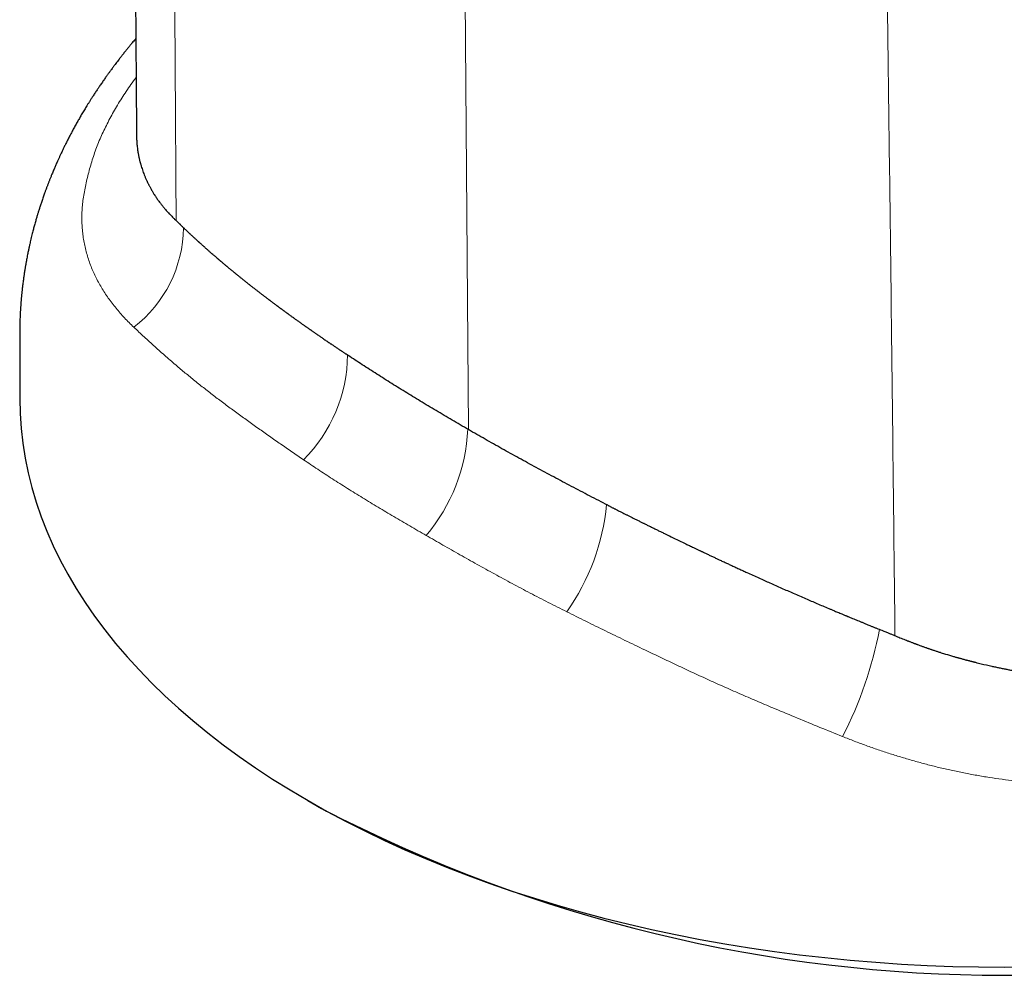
# Model space of a CAD drawing. Header units: millimetres. Extents: x 8 to 573, y 12 to 528.
# Tile 35 of 101: x 511 to 537, y 79 to 104. Entities that reach past the tile are written whole.
import ezdxf

# ---------------------------------------------------------------- set-up
doc = ezdxf.new("R2010")
doc.units = ezdxf.units.MM

msp = doc.modelspace()

# ---------------------------------------------------------------- linework, layer by layer
at = {"color": 8, "linetype": 'Continuous', "lineweight": 0}
msp.add_line((522.39, 107.427), (522.497, 93.238), dxfattribs=at)
at = {"color": 7, "linetype": 'Continuous', "lineweight": 30}
for p, q in [((514.852, 98.704), (514.899, 98.659)), ((518.3, 83.539), (518.654, 83.335))]:
    msp.add_line(p, q, dxfattribs=at)
at = {"color": 7, "linetype": 'Continuous', "lineweight": 30, "flags": 128}
for points in [[(510.761, 94.049), (510.77, 93.66), (510.796, 93.271), (510.841, 92.883), (510.902, 92.495), (510.981, 92.109), (511.078, 91.724), (511.192, 91.34), (511.324, 90.958), (511.473, 90.579), (511.639, 90.202), (511.822, 89.827), (512.021, 89.455), (512.238, 89.087), (512.471, 88.722), (512.721, 88.36), (512.987, 88.003), (513.27, 87.649), (513.568, 87.3), (513.882, 86.956), (514.211, 86.616), (514.556, 86.282), (514.915, 85.953), (515.29, 85.629), (515.679, 85.311), (516.082, 85), (516.5, 84.694), (516.931, 84.395), (517.375, 84.102), (517.833, 83.816), (518.303, 83.538)], [(518.303, 83.538), (518.786, 83.266), (519.281, 83.002), (519.788, 82.745), (520.306, 82.497), (520.836, 82.256), (521.376, 82.023), (521.926, 81.798), (522.487, 81.582), (523.057, 81.374), (523.636, 81.175), (524.224, 80.985), (524.821, 80.804), (525.425, 80.632), (526.038, 80.469), (526.657, 80.315), (527.283, 80.171), (527.916, 80.036), (528.554, 79.911), (529.198, 79.796), (529.847, 79.69), (530.5, 79.595), (531.157, 79.509), (531.819, 79.433), (532.483, 79.367), (533.15, 79.311), (533.82, 79.265), (534.491, 79.23), (535.163, 79.204), (535.837, 79.189), (536.511, 79.184), (537.185, 79.189)]]:
    msp.add_lwpolyline(points, dxfattribs=at)
at = {"color": 8, "linetype": 'Continuous', "lineweight": 0}
for centre, radius, start, end in [((511.699, 98.564), 3.348, 307.6841, 359.1729), ((515.395, 95.237), 3.942, 315.0192, 359.3103), ((517.882, 93.453), 4.603, 319.6433, 357.4348), ((520.399, 91.808), 5.734, 324.4907, 354.7217), ((522.982, 89.984), 10.453, 332.8494, 349.1362)]:
    msp.add_arc(centre, radius, start, end, dxfattribs=at)
at = {"color": 7, "linetype": 'Continuous', "lineweight": 30}
msp.add_arc((536.511, 117.69), 38.719, 242.5352, 297.4648, dxfattribs=at)
for points, knots in [([(513.394, 169.151), (513.396, 168.825), (513.401, 168.176), (513.409, 167.208), (513.416, 166.25), (513.422, 165.303), (513.429, 164.367), (513.436, 163.441), (513.442, 162.551), (513.448, 161.696), (513.453, 160.875), (513.459, 160.063), (513.464, 159.26), (513.469, 158.466), (513.474, 157.681), (513.479, 156.905), (513.484, 156.137), (513.488, 155.379), (513.493, 154.629), (513.497, 153.888), (513.502, 153.169), (513.506, 152.473), (513.51, 151.798), (513.513, 151.132), (513.517, 150.473), (513.521, 149.809), (513.524, 149.141), (513.528, 148.467), (513.532, 147.803), (513.535, 147.148), (513.538, 146.501), (513.542, 145.875), (513.545, 145.269), (513.547, 144.683), (513.55, 144.105), (513.553, 143.535), (513.556, 142.951), (513.559, 142.355), (513.562, 141.746), (513.564, 141.147), (513.567, 140.557), (513.57, 139.977), (513.572, 139.407), (513.575, 138.846), (513.578, 138.28), (513.58, 137.71), (513.583, 137.136), (513.586, 136.573), (513.589, 136.021), (513.591, 135.481), (513.594, 134.961), (513.597, 134.462), (513.599, 133.983), (513.602, 133.513), (513.604, 133.054), (513.606, 132.605), (513.609, 132.165), (513.611, 131.736), (513.613, 131.316), (513.616, 130.907), (513.618, 130.509), (513.62, 130.124), (513.622, 129.751), (513.624, 129.387), (513.626, 129.024), (513.628, 128.662), (513.63, 128.302), (513.632, 127.953), (513.634, 127.615), (513.636, 127.288), (513.638, 126.979), (513.64, 126.686), (513.641, 126.408), (513.643, 126.141), (513.644, 125.884), (513.646, 125.637), (513.647, 125.4), (513.649, 125.173), (513.65, 124.956), (513.651, 124.749), (513.652, 124.565), (513.653, 124.403), (513.654, 124.261), (513.655, 124.125), (513.656, 123.994), (513.657, 123.842), (513.658, 123.665), (513.659, 123.46), (513.66, 123.246), (513.662, 123.024), (513.663, 122.792), (513.665, 122.552), (513.666, 122.294), (513.668, 122.019), (513.67, 121.724), (513.672, 121.418), (513.674, 121.102), (513.676, 120.776), (513.678, 120.438), (513.681, 120.09), (513.683, 119.731), (513.685, 119.362), (513.688, 119.027), (513.69, 118.729), (513.691, 118.47), (513.693, 118.206), (513.695, 117.938), (513.697, 117.665), (513.698, 117.397), (513.7, 117.137), (513.702, 116.892), (513.703, 116.656), (513.705, 116.431), (513.706, 116.216), (513.708, 116.011), (513.709, 115.816), (513.711, 115.629), (513.712, 115.45), (513.713, 115.278), (513.714, 115.118), (513.715, 114.97), (513.716, 114.832), (513.717, 114.718), (513.718, 114.625), (513.718, 114.551), (513.719, 114.483), (513.719, 114.417), (513.72, 114.343), (513.72, 114.254), (513.721, 114.149), (513.722, 114.037), (513.723, 113.92), (513.723, 113.798), (513.724, 113.667), (513.725, 113.528), (513.726, 113.38), (513.728, 113.218), (513.729, 113.042), (513.73, 112.851), (513.732, 112.65), (513.733, 112.439), (513.735, 112.219), (513.736, 111.993), (513.738, 111.765), (513.74, 111.536), (513.743, 111.109), (513.747, 110.48), (513.754, 109.595), (513.76, 108.647), (513.768, 107.636), (513.774, 106.83), (513.778, 106.231), (513.781, 105.84), (513.784, 105.442), (513.787, 105.038), (513.79, 104.625), (513.793, 104.206), (513.796, 103.779), (513.799, 103.337), (513.803, 102.88), (513.806, 102.409), (513.81, 101.929), (513.813, 101.442), (513.816, 101.111), (513.817, 100.943), (513.817, 100.94)], [0, 0, 0, 0, 0.014309, 0.028464, 0.042466, 0.056315, 0.070011, 0.083554, 0.096945, 0.109085, 0.121097, 0.13298, 0.144736, 0.156363, 0.167862, 0.179233, 0.190476, 0.201591, 0.212578, 0.223438, 0.234169, 0.24417, 0.254058, 0.263832, 0.273492, 0.283039, 0.293041, 0.302915, 0.312661, 0.32228, 0.331771, 0.341134, 0.349846, 0.358445, 0.36693, 0.375301, 0.38356, 0.392643, 0.401585, 0.410386, 0.419046, 0.427566, 0.435946, 0.444186, 0.452286, 0.460875, 0.469301, 0.477563, 0.485662, 0.493597, 0.501367, 0.508544, 0.515574, 0.522459, 0.529198, 0.53579, 0.542237, 0.548537, 0.554691, 0.560699, 0.566561, 0.572176, 0.57765, 0.582982, 0.588173, 0.593621, 0.598903, 0.604021, 0.608974, 0.613763, 0.618386, 0.622595, 0.626656, 0.630572, 0.63434, 0.637962, 0.641438, 0.644766, 0.647949, 0.650984, 0.653873, 0.65604, 0.658116, 0.660102, 0.661999, 0.663906, 0.666781, 0.669786, 0.67292, 0.676183, 0.679575, 0.683097, 0.686748, 0.690913, 0.695235, 0.699713, 0.704348, 0.709138, 0.714086, 0.719189, 0.724449, 0.729866, 0.735439, 0.739172, 0.742973, 0.74684, 0.750775, 0.754777, 0.758826, 0.762576, 0.766177, 0.769629, 0.772931, 0.776084, 0.779087, 0.781941, 0.784646, 0.787318, 0.789827, 0.792172, 0.794353, 0.79637, 0.798223, 0.799376, 0.800455, 0.80146, 0.802391, 0.803344, 0.804732, 0.806281, 0.807989, 0.80965, 0.811438, 0.813353, 0.815397, 0.817567, 0.819865, 0.822512, 0.82531, 0.828259, 0.831358, 0.834608, 0.83793, 0.841279, 0.844635, 0.848001, 0.860089, 0.872287, 0.886952, 0.901772, 0.91675, 0.922408, 0.928126, 0.933952, 0.939887, 0.945931, 0.952084, 0.958346, 0.964717, 0.971509, 0.97842, 0.985451, 0.992602, 0.999874, 1, 1, 1, 1]), ([(513.798, 103.461), (513.794, 103.456), (513.776, 103.435), (513.744, 103.397), (513.707, 103.353), (513.676, 103.316), (513.653, 103.287), (513.632, 103.262), (513.614, 103.24), (513.598, 103.22), (513.58, 103.198), (513.558, 103.172), (513.532, 103.139), (513.504, 103.103), (513.474, 103.067), (513.445, 103.03), (513.417, 102.993), (513.388, 102.956), (513.355, 102.914), (513.317, 102.865), (513.276, 102.811), (513.235, 102.756), (513.196, 102.704), (513.161, 102.658), (513.134, 102.619), (513.109, 102.586), (513.088, 102.557), (513.069, 102.53), (513.05, 102.504), (513.029, 102.475), (513.004, 102.44), (512.974, 102.397), (512.941, 102.35), (512.907, 102.3), (512.876, 102.255), (512.848, 102.214), (512.822, 102.177), (512.797, 102.139), (512.77, 102.098), (512.741, 102.055), (512.712, 102.01), (512.685, 101.968), (512.659, 101.929), (512.636, 101.893), (512.614, 101.858), (512.594, 101.826), (512.575, 101.796), (512.556, 101.766), (512.532, 101.727), (512.503, 101.679), (512.47, 101.626), (512.438, 101.572), (512.406, 101.519), (512.374, 101.466), (512.346, 101.417), (512.32, 101.371), (512.292, 101.323), (512.264, 101.273), (512.235, 101.221), (512.206, 101.169), (512.177, 101.117), (512.149, 101.066), (512.124, 101.019), (512.101, 100.975), (512.078, 100.931), (512.053, 100.884), (512.026, 100.831), (511.997, 100.774), (511.97, 100.721), (511.947, 100.675), (511.927, 100.634), (511.908, 100.595), (511.889, 100.555), (511.869, 100.513), (511.844, 100.46), (511.815, 100.398), (511.782, 100.327), (511.753, 100.263), (511.728, 100.207), (511.707, 100.16), (511.688, 100.115), (511.668, 100.07), (511.648, 100.022), (511.626, 99.97), (511.606, 99.922), (511.588, 99.878), (511.573, 99.84), (511.558, 99.802), (511.544, 99.768), (511.531, 99.736), (511.519, 99.706), (511.508, 99.675), (511.496, 99.645), (511.484, 99.614), (511.472, 99.581), (511.459, 99.546), (511.445, 99.51), (511.432, 99.474), (511.418, 99.436), (511.403, 99.393), (511.385, 99.342), (511.365, 99.286), (511.346, 99.23), (511.328, 99.178), (511.312, 99.128), (511.297, 99.081), (511.282, 99.036), (511.268, 98.993), (511.255, 98.949), (511.242, 98.908), (511.23, 98.87), (511.219, 98.831), (511.206, 98.79), (511.193, 98.745), (511.179, 98.695), (511.164, 98.642), (511.148, 98.585), (511.133, 98.53), (511.119, 98.476), (511.105, 98.421), (511.089, 98.36), (511.072, 98.292), (511.055, 98.222), (511.039, 98.154), (511.026, 98.096), (511.015, 98.048), (511.006, 98.005), (510.996, 97.962), (510.987, 97.917), (510.977, 97.867), (510.965, 97.81), (510.953, 97.747), (510.941, 97.684), (510.932, 97.632), (510.924, 97.589), (510.917, 97.552), (510.91, 97.511), (510.904, 97.471), (510.897, 97.428), (510.889, 97.381), (510.881, 97.33), (510.874, 97.28), (510.867, 97.233), (510.86, 97.183), (510.853, 97.129), (510.845, 97.068), (510.838, 97.014), (510.833, 96.971), (510.83, 96.944), (510.827, 96.92), (510.825, 96.896), (510.822, 96.868), (510.819, 96.838), (510.815, 96.806), (510.812, 96.772), (510.808, 96.736), (510.805, 96.699), (510.802, 96.663), (510.799, 96.627), (510.796, 96.592), (510.793, 96.557), (510.79, 96.522), (510.788, 96.485), (510.785, 96.444), (510.782, 96.402), (510.78, 96.361), (510.777, 96.324), (510.776, 96.291), (510.774, 96.261), (510.773, 96.232), (510.771, 96.2), (510.769, 96.155), (510.767, 96.101), (510.765, 96.036), (510.764, 95.975), (510.763, 95.912), (510.762, 95.849), (510.761, 95.799), (510.761, 95.77), (510.761, 95.754), (510.761, 95.735), (510.761, 95.706), (510.761, 95.668), (510.761, 95.628), (510.761, 95.595), (510.761, 95.569), (510.761, 95.545), (510.761, 95.518), (510.761, 95.483), (510.761, 95.441), (510.761, 95.392), (510.761, 95.331), (510.761, 95.26), (510.761, 95.177), (510.761, 95.084), (510.761, 94.982), (510.761, 94.87), (510.761, 94.751), (510.761, 94.625), (510.761, 94.493), (510.761, 94.353), (510.761, 94.204), (510.761, 94.102), (510.761, 94.049)], [0, 0, 0, 0, 0.001841, 0.008053, 0.014161, 0.018392, 0.021991, 0.024973, 0.027652, 0.030167, 0.032517, 0.035913, 0.040002, 0.044569, 0.049109, 0.05361, 0.058121, 0.062655, 0.067232, 0.073822, 0.080355, 0.086954, 0.094042, 0.099225, 0.103818, 0.107851, 0.111388, 0.11429, 0.117374, 0.120802, 0.124936, 0.12979, 0.136212, 0.142017, 0.147409, 0.152272, 0.15657, 0.160837, 0.165697, 0.17088, 0.176112, 0.181462, 0.185793, 0.190038, 0.194071, 0.19785, 0.201272, 0.204558, 0.208352, 0.214984, 0.221107, 0.226969, 0.23349, 0.239745, 0.245377, 0.250119, 0.255609, 0.261702, 0.267462, 0.273272, 0.279477, 0.285368, 0.290711, 0.295397, 0.300236, 0.305445, 0.311526, 0.318117, 0.324543, 0.329399, 0.333693, 0.338037, 0.342522, 0.347165, 0.352078, 0.360188, 0.367825, 0.375653, 0.38136, 0.38641, 0.391285, 0.396169, 0.4013, 0.406914, 0.413262, 0.417176, 0.421314, 0.425621, 0.429494, 0.432665, 0.435997, 0.439278, 0.442607, 0.445826, 0.44937, 0.453158, 0.457132, 0.461183, 0.464789, 0.469609, 0.475153, 0.481356, 0.48767, 0.493067, 0.498271, 0.503677, 0.508074, 0.512715, 0.517602, 0.522049, 0.525818, 0.529801, 0.534319, 0.539162, 0.544092, 0.550178, 0.55617, 0.562172, 0.567565, 0.573164, 0.579619, 0.586875, 0.594702, 0.601966, 0.608258, 0.612853, 0.617257, 0.621629, 0.62642, 0.631437, 0.637349, 0.644255, 0.651058, 0.657039, 0.660525, 0.66445, 0.668913, 0.673172, 0.676947, 0.682316, 0.687883, 0.692832, 0.697735, 0.702799, 0.708203, 0.714539, 0.721725, 0.725139, 0.727874, 0.730068, 0.732544, 0.735435, 0.738663, 0.741732, 0.745547, 0.749148, 0.753013, 0.756861, 0.760518, 0.764071, 0.767644, 0.77127, 0.774964, 0.779122, 0.783931, 0.787923, 0.791889, 0.795384, 0.798258, 0.801105, 0.80439, 0.808053, 0.814937, 0.8213, 0.827853, 0.83407, 0.840736, 0.847171, 0.848728, 0.850087, 0.85135, 0.85267, 0.856674, 0.860332, 0.863311, 0.865554, 0.867285, 0.869657, 0.872707, 0.876438, 0.880847, 0.885936, 0.892443, 0.899801, 0.908012, 0.917075, 0.926991, 0.937758, 0.948691, 0.960382, 0.97283, 0.986036, 1, 1, 1, 1]), ([(513.817, 100.94), (513.817, 100.934), (513.817, 100.918), (513.818, 100.895), (513.818, 100.861), (513.82, 100.819), (513.824, 100.762), (513.828, 100.697), (513.835, 100.631), (513.842, 100.571), (513.85, 100.517), (513.856, 100.476), (513.862, 100.443), (513.868, 100.413), (513.874, 100.383), (513.881, 100.354), (513.887, 100.327), (513.892, 100.301), (513.9, 100.271), (513.904, 100.243), (513.913, 100.214), (513.921, 100.187), (513.93, 100.157), (513.942, 100.115), (513.961, 100.061), (513.981, 99.995), (514.005, 99.93), (514.027, 99.875), (514.046, 99.83), (514.061, 99.795), (514.076, 99.762), (514.089, 99.734), (514.101, 99.708), (514.113, 99.684), (514.126, 99.659), (514.137, 99.637), (514.148, 99.615), (514.162, 99.589), (514.18, 99.558), (514.2, 99.521), (514.222, 99.483), (514.243, 99.447), (514.263, 99.413), (514.285, 99.379), (514.31, 99.342), (514.333, 99.304), (514.359, 99.266), (514.388, 99.228), (514.414, 99.191), (514.442, 99.156), (514.467, 99.123), (514.49, 99.093), (514.514, 99.064), (514.536, 99.037), (514.563, 99.005), (514.594, 98.97), (514.632, 98.928), (514.667, 98.889), (514.703, 98.851), (514.74, 98.812), (514.778, 98.775), (514.816, 98.738), (514.84, 98.716), (514.852, 98.704)], [0, 0, 0, 0, 0.006103, 0.019021, 0.027794, 0.045373, 0.068813, 0.096697, 0.12313, 0.147799, 0.169556, 0.188368, 0.198106, 0.210496, 0.225219, 0.236314, 0.246445, 0.258356, 0.268923, 0.283398, 0.293512, 0.306096, 0.317809, 0.331754, 0.35925, 0.387239, 0.415614, 0.444077, 0.459662, 0.474992, 0.49009, 0.503511, 0.51208, 0.52406, 0.535879, 0.545714, 0.553894, 0.565946, 0.580199, 0.596672, 0.615647, 0.632752, 0.646406, 0.661928, 0.680362, 0.697676, 0.715076, 0.732233, 0.752671, 0.768842, 0.783519, 0.800696, 0.813044, 0.827105, 0.841393, 0.861023, 0.88014, 0.904978, 0.921186, 0.940452, 0.965363, 0.98055, 1, 1, 1, 1]), ([(514.899, 98.659), (514.902, 98.656), (514.909, 98.649), (514.92, 98.639), (514.932, 98.627), (514.946, 98.613), (514.962, 98.598), (514.977, 98.583), (514.99, 98.571), (515.001, 98.56), (515.014, 98.548), (515.028, 98.534), (515.044, 98.518), (515.059, 98.504), (515.075, 98.489), (515.093, 98.471), (515.112, 98.454), (515.13, 98.436), (515.148, 98.42), (515.166, 98.403), (515.184, 98.386), (515.202, 98.369), (515.219, 98.353), (515.238, 98.335), (515.26, 98.315), (515.284, 98.293), (515.307, 98.271), (515.331, 98.249), (515.356, 98.226), (515.384, 98.201), (515.406, 98.18), (515.423, 98.165), (515.432, 98.157), (515.441, 98.149), (515.45, 98.14), (515.46, 98.131), (515.471, 98.121), (515.485, 98.108), (515.504, 98.092), (515.525, 98.073), (515.546, 98.054), (515.565, 98.037), (515.583, 98.02), (515.602, 98.003), (515.627, 97.982), (515.654, 97.958), (515.681, 97.934), (515.708, 97.91), (515.737, 97.884), (515.771, 97.855), (515.806, 97.825), (515.839, 97.796), (515.872, 97.767), (515.908, 97.736), (515.938, 97.71), (515.959, 97.693), (515.969, 97.684), (515.979, 97.676), (515.989, 97.666), (516.001, 97.657), (516.013, 97.646), (516.031, 97.631), (516.054, 97.611), (516.083, 97.587), (516.111, 97.563), (516.136, 97.542), (516.158, 97.524), (516.177, 97.508), (516.194, 97.494), (516.213, 97.478), (516.236, 97.459), (516.262, 97.437), (516.288, 97.416), (516.311, 97.397), (516.334, 97.378), (516.353, 97.362), (516.371, 97.348), (516.385, 97.336), (516.399, 97.325), (516.412, 97.314), (516.428, 97.301), (516.444, 97.288), (516.473, 97.264), (516.516, 97.23), (516.572, 97.185), (516.628, 97.14), (516.689, 97.091), (516.751, 97.042), (516.814, 96.993), (516.873, 96.946), (516.931, 96.902), (516.987, 96.858), (517.043, 96.815), (517.099, 96.772), (517.156, 96.729), (517.214, 96.685), (517.272, 96.641), (517.33, 96.598), (517.388, 96.554), (517.455, 96.504), (517.504, 96.467), (517.537, 96.443), (517.546, 96.437), (517.555, 96.43), (517.564, 96.424), (517.572, 96.417), (517.581, 96.411), (517.589, 96.405), (517.599, 96.397), (517.616, 96.385), (517.639, 96.368), (517.663, 96.35), (517.687, 96.333), (517.708, 96.318), (517.729, 96.302), (517.748, 96.288), (517.766, 96.276), (517.79, 96.258), (517.819, 96.237), (517.853, 96.212), (517.885, 96.189), (517.928, 96.158), (517.984, 96.118), (518.051, 96.07), (518.117, 96.023), (518.165, 95.989), (518.192, 95.97), (518.203, 95.962), (518.215, 95.953), (518.23, 95.943), (518.247, 95.931), (518.27, 95.915), (518.298, 95.895), (518.323, 95.877), (518.339, 95.866), (518.345, 95.862), (518.349, 95.859), (518.353, 95.857), (518.361, 95.851), (518.374, 95.842), (518.393, 95.828), (518.416, 95.813), (518.442, 95.794), (518.472, 95.774), (518.501, 95.753), (518.534, 95.73), (518.57, 95.706), (518.608, 95.679), (518.645, 95.654), (518.681, 95.629), (518.719, 95.603), (518.759, 95.576), (518.8, 95.547), (518.842, 95.519), (518.877, 95.495), (518.908, 95.474), (518.938, 95.454), (518.971, 95.431), (519.003, 95.41), (519.035, 95.388), (519.065, 95.368), (519.092, 95.35), (519.116, 95.334), (519.137, 95.319), (519.158, 95.306), (519.178, 95.293), (519.2, 95.278), (519.225, 95.261), (519.249, 95.245), (519.271, 95.23), (519.288, 95.219), (519.297, 95.213), (519.301, 95.21)], [0, 0, 0, 0, 0.002735, 0.005872, 0.009411, 0.01335, 0.017974, 0.02246, 0.026149, 0.029044, 0.032002, 0.036853, 0.041255, 0.045209, 0.049337, 0.054876, 0.060167, 0.065032, 0.07018, 0.074675, 0.079795, 0.085041, 0.089347, 0.094279, 0.100632, 0.10703, 0.113473, 0.119963, 0.126202, 0.13364, 0.141983, 0.144318, 0.146714, 0.149173, 0.151693, 0.154275, 0.156667, 0.160695, 0.165518, 0.171135, 0.177212, 0.18229, 0.186306, 0.191389, 0.197112, 0.205237, 0.2123, 0.218305, 0.225772, 0.23482, 0.244321, 0.252177, 0.260072, 0.269209, 0.279587, 0.282367, 0.284627, 0.287096, 0.289774, 0.292661, 0.295756, 0.299061, 0.305661, 0.312974, 0.320342, 0.326257, 0.331544, 0.336204, 0.34024, 0.343773, 0.349985, 0.35684, 0.363041, 0.368588, 0.373483, 0.379146, 0.382562, 0.385954, 0.389324, 0.392365, 0.395797, 0.40006, 0.403818, 0.416846, 0.429899, 0.443019, 0.456513, 0.472049, 0.485881, 0.499681, 0.51229, 0.52487, 0.537421, 0.549941, 0.562436, 0.574994, 0.588347, 0.600321, 0.613174, 0.626255, 0.643343, 0.645247, 0.647149, 0.649049, 0.650945, 0.652839, 0.654729, 0.656184, 0.658111, 0.661564, 0.666541, 0.673041, 0.677053, 0.681482, 0.686328, 0.690309, 0.693858, 0.697238, 0.705455, 0.712455, 0.718237, 0.725697, 0.739267, 0.753089, 0.767287, 0.780021, 0.782129, 0.784098, 0.786583, 0.789583, 0.793098, 0.797128, 0.803234, 0.810237, 0.812437, 0.813084, 0.813816, 0.814635, 0.81554, 0.818652, 0.822491, 0.827056, 0.832346, 0.838361, 0.844742, 0.849884, 0.858376, 0.86598, 0.872699, 0.879846, 0.887579, 0.895329, 0.903094, 0.912117, 0.919374, 0.923552, 0.930507, 0.937037, 0.942604, 0.94879, 0.955664, 0.960017, 0.964606, 0.96915, 0.972451, 0.976268, 0.980599, 0.985302, 0.990377, 0.994519, 0.997726, 1, 1, 1, 1]), ([(522.497, 93.238), (522.354, 93.321), (522.068, 93.487), (521.649, 93.735), (521.238, 93.982), (520.836, 94.228), (520.441, 94.474), (520.053, 94.719), (519.672, 94.965), (519.425, 95.128), (519.301, 95.21)], [0, 0, 0, 0, 0.125905, 0.251178, 0.375861, 0.499996, 0.624774, 0.749671, 0.874731, 1, 1, 1, 1]), ([(526.144, 91.26), (525.984, 91.342), (525.664, 91.506), (525.192, 91.753), (524.726, 92), (524.268, 92.246), (523.817, 92.493), (523.372, 92.74), (522.931, 92.988), (522.642, 93.154), (522.497, 93.238)], [0, 0, 0, 0, 0.125265, 0.250324, 0.375222, 0.500004, 0.624135, 0.748817, 0.874091, 1, 1, 1, 1]), ([(526.144, 91.26), (526.149, 91.257), (526.16, 91.252), (526.18, 91.242), (526.205, 91.229), (526.235, 91.214), (526.265, 91.198), (526.294, 91.184), (526.319, 91.171), (526.346, 91.157), (526.38, 91.14), (526.421, 91.119), (526.462, 91.098), (526.509, 91.074), (526.564, 91.047), (526.628, 91.014), (526.695, 90.981), (526.753, 90.952), (526.802, 90.927), (526.841, 90.908), (526.88, 90.888), (526.919, 90.868), (526.959, 90.849), (526.997, 90.83), (527.032, 90.812), (527.065, 90.796), (527.097, 90.78), (527.132, 90.763), (527.171, 90.743), (527.212, 90.723), (527.261, 90.699), (527.314, 90.673), (527.367, 90.647), (527.412, 90.625), (527.452, 90.605), (527.498, 90.582), (527.548, 90.558), (527.599, 90.533), (527.641, 90.512), (527.677, 90.495), (527.713, 90.477), (527.803, 90.433), (527.949, 90.363), (528.094, 90.293), (528.187, 90.248), (528.231, 90.227), (528.277, 90.205), (528.328, 90.18), (528.387, 90.152), (528.442, 90.126), (528.489, 90.103), (528.522, 90.088), (528.55, 90.075), (528.573, 90.063), (528.592, 90.054), (528.609, 90.047), (528.629, 90.037), (528.671, 90.017), (528.733, 89.988), (528.815, 89.949), (528.898, 89.91), (528.979, 89.872), (529.063, 89.833), (529.16, 89.787), (529.262, 89.74), (529.366, 89.692), (529.465, 89.646), (529.568, 89.599), (529.673, 89.551), (529.848, 89.47), (530.084, 89.363), (530.386, 89.228), (530.686, 89.095), (530.997, 88.958), (531.306, 88.824), (531.615, 88.691), (531.828, 88.601), (531.954, 88.547), (531.991, 88.532), (532.031, 88.515), (532.076, 88.496), (532.126, 88.475), (532.181, 88.452), (532.233, 88.43), (532.278, 88.411), (532.315, 88.396), (532.348, 88.382), (532.376, 88.371), (532.402, 88.36), (532.431, 88.348), (532.477, 88.329), (532.538, 88.303), (532.607, 88.275), (532.672, 88.248), (532.739, 88.221), (532.81, 88.192), (532.886, 88.16), (532.959, 88.13), (533.031, 88.101), (533.098, 88.074), (533.168, 88.046), (533.236, 88.018), (533.294, 87.995), (533.343, 87.975), (533.386, 87.958), (533.431, 87.94), (533.473, 87.923), (533.509, 87.909), (533.545, 87.894), (533.581, 87.88), (533.618, 87.865), (533.641, 87.856), (533.652, 87.851)], [0, 0, 0, 0, 0.002006, 0.004826, 0.008461, 0.012909, 0.017594, 0.021542, 0.025107, 0.028289, 0.03336, 0.039672, 0.045554, 0.051003, 0.059659, 0.068902, 0.078257, 0.08792, 0.093454, 0.098973, 0.104493, 0.110017, 0.115545, 0.121076, 0.126244, 0.130309, 0.134807, 0.139739, 0.145105, 0.150906, 0.157208, 0.16561, 0.17295, 0.179226, 0.184437, 0.189857, 0.198335, 0.20523, 0.211057, 0.215815, 0.219939, 0.22593, 0.253175, 0.280286, 0.285776, 0.291573, 0.297947, 0.304899, 0.31243, 0.322261, 0.327301, 0.331722, 0.335522, 0.338701, 0.341258, 0.343193, 0.345535, 0.349352, 0.360228, 0.371058, 0.382573, 0.393768, 0.403965, 0.416542, 0.432873, 0.444939, 0.458559, 0.472348, 0.486304, 0.500428, 0.542224, 0.580279, 0.619851, 0.660177, 0.702073, 0.740206, 0.780011, 0.784368, 0.788884, 0.794039, 0.799833, 0.806268, 0.813408, 0.820871, 0.82612, 0.830827, 0.834991, 0.838611, 0.841688, 0.8448, 0.849751, 0.859383, 0.868086, 0.875973, 0.884519, 0.893503, 0.902924, 0.913411, 0.921416, 0.930185, 0.938995, 0.947721, 0.956273, 0.960799, 0.966353, 0.972519, 0.977812, 0.982099, 0.986167, 0.991256, 0.995867, 1, 1, 1, 1]), ([(533.652, 87.851), (533.674, 87.842), (533.718, 87.824), (533.784, 87.797), (533.85, 87.771), (533.916, 87.744), (533.969, 87.723), (534.006, 87.708), (534.03, 87.699), (534.058, 87.688), (534.091, 87.676), (534.122, 87.664), (534.148, 87.654), (534.167, 87.647), (534.185, 87.64), (534.201, 87.635), (534.215, 87.629), (534.229, 87.624), (534.252, 87.615), (534.284, 87.604), (534.322, 87.59), (534.356, 87.577), (534.39, 87.565), (534.427, 87.552), (534.463, 87.539), (534.494, 87.528), (534.524, 87.518), (534.556, 87.507), (534.585, 87.497), (534.612, 87.488), (534.637, 87.48), (534.669, 87.469), (534.707, 87.456), (534.744, 87.444), (534.777, 87.433), (534.805, 87.424), (534.832, 87.415), (534.87, 87.403), (534.918, 87.388), (535.027, 87.355), (535.128, 87.325), (535.221, 87.298), (535.256, 87.288), (535.291, 87.279), (535.323, 87.27), (535.355, 87.26), (535.39, 87.251), (535.429, 87.24), (535.47, 87.229), (535.508, 87.219), (535.539, 87.211), (535.564, 87.204), (535.588, 87.198), (535.613, 87.191), (535.637, 87.185), (535.662, 87.179), (535.686, 87.172), (535.71, 87.166), (535.734, 87.16), (535.8, 87.143), (535.949, 87.107), (536.123, 87.067), (536.28, 87.032), (536.38, 87.011), (536.479, 86.991), (536.578, 86.971), (536.657, 86.956), (536.719, 86.945), (536.76, 86.937), (536.8, 86.93), (536.841, 86.923), (536.882, 86.916), (536.92, 86.909), (536.957, 86.902), (536.997, 86.896), (537.039, 86.889), (537.08, 86.883), (537.124, 86.876), (537.172, 86.868), (537.225, 86.86), (537.288, 86.851), (537.354, 86.842), (537.412, 86.833), (537.464, 86.826), (537.514, 86.82), (537.589, 86.81), (537.687, 86.798), (537.812, 86.784), (537.937, 86.771), (538.058, 86.76), (538.174, 86.75), (538.294, 86.741), (538.404, 86.733), (538.51, 86.727), (538.587, 86.722), (538.65, 86.719), (538.692, 86.717), (538.736, 86.716), (538.777, 86.714), (538.818, 86.712), (538.858, 86.711), (538.896, 86.71), (538.935, 86.709), (538.976, 86.708), (539.017, 86.707), (539.048, 86.706), (539.066, 86.706), (539.08, 86.706), (539.099, 86.705), (539.123, 86.705), (539.158, 86.705), (539.199, 86.704), (539.243, 86.704), (539.281, 86.704), (539.313, 86.704), (539.339, 86.704), (539.359, 86.704), (539.379, 86.704), (539.399, 86.704), (539.426, 86.704), (539.461, 86.705), (539.5, 86.705), (539.536, 86.706), (539.568, 86.706), (539.598, 86.707), (539.629, 86.708), (539.668, 86.709), (539.711, 86.71), (539.758, 86.711), (539.804, 86.713), (539.844, 86.715), (539.875, 86.716), (539.894, 86.717), (539.913, 86.717), (539.934, 86.718), (539.957, 86.719), (539.982, 86.721), (540.018, 86.723), (540.066, 86.725), (540.123, 86.728), (540.178, 86.732), (540.227, 86.735), (540.27, 86.738), (540.308, 86.741), (540.342, 86.743), (540.379, 86.746), (540.427, 86.75), (540.484, 86.755), (540.544, 86.76), (540.603, 86.766), (540.654, 86.771), (540.699, 86.775), (540.734, 86.779), (540.767, 86.782), (540.802, 86.786), (540.845, 86.791), (540.89, 86.796), (540.935, 86.801), (540.974, 86.806), (541.012, 86.811), (541.05, 86.816), (541.092, 86.821), (541.139, 86.828), (541.189, 86.835), (541.236, 86.841), (541.278, 86.848), (541.318, 86.853), (541.358, 86.859), (541.403, 86.866), (541.452, 86.874), (541.508, 86.883), (541.567, 86.893), (541.657, 86.908), (541.775, 86.929), (541.918, 86.957), (542.055, 86.984), (542.196, 87.014), (542.307, 87.039), (542.387, 87.058), (542.429, 87.068), (542.466, 87.077), (542.502, 87.085), (542.539, 87.095), (542.58, 87.105), (542.623, 87.116), (542.667, 87.127), (542.713, 87.139), (542.759, 87.151), (542.801, 87.162), (542.839, 87.172), (542.873, 87.182), (542.912, 87.192), (542.955, 87.205), (543.004, 87.218), (543.057, 87.234), (543.109, 87.249), (543.154, 87.263), (543.189, 87.273), (543.22, 87.282), (543.252, 87.292), (543.285, 87.303), (543.319, 87.313), (543.349, 87.323), (543.379, 87.332), (543.41, 87.342), (543.442, 87.353), (543.473, 87.363), (543.503, 87.373), (543.531, 87.382), (543.559, 87.391), (543.598, 87.404), (543.638, 87.418), (543.681, 87.433), (543.724, 87.448), (543.77, 87.464), (543.813, 87.48), (543.849, 87.493), (543.88, 87.504), (543.909, 87.515), (543.97, 87.537), (544.046, 87.566), (544.135, 87.601), (544.205, 87.628), (544.264, 87.652), (544.315, 87.673), (544.359, 87.691), (544.405, 87.71), (544.446, 87.727), (544.482, 87.742), (544.515, 87.756), (544.553, 87.773), (544.597, 87.792), (544.641, 87.812), (544.684, 87.831), (544.726, 87.85), (544.774, 87.871), (544.825, 87.895), (544.879, 87.92), (544.934, 87.946), (544.982, 87.969), (545.021, 87.988), (545.055, 88.005), (545.093, 88.023), (545.137, 88.045), (545.185, 88.069), (545.234, 88.094), (545.278, 88.117), (545.317, 88.137), (545.347, 88.153), (545.373, 88.166), (545.398, 88.179), (545.427, 88.195), (545.457, 88.211), (545.49, 88.229), (545.533, 88.252), (545.584, 88.28), (545.637, 88.31), (545.68, 88.334), (545.714, 88.353), (545.742, 88.369), (545.772, 88.386), (545.804, 88.405), (545.839, 88.425), (545.87, 88.443), (545.896, 88.459), (545.918, 88.471), (545.939, 88.484), (545.964, 88.499), (545.99, 88.515), (546.015, 88.53), (546.038, 88.544), (546.074, 88.566), (546.12, 88.595), (546.171, 88.626), (546.212, 88.653), (546.246, 88.674), (546.276, 88.693), (546.304, 88.711), (546.331, 88.729), (546.361, 88.749), (546.397, 88.774), (546.44, 88.803), (546.485, 88.834), (546.527, 88.863), (546.561, 88.887), (546.589, 88.907), (546.617, 88.927), (546.648, 88.949), (546.683, 88.974), (546.716, 88.999), (546.759, 89.03), (546.812, 89.069), (546.876, 89.118), (546.941, 89.168), (547.005, 89.218), (547.089, 89.285), (547.194, 89.371), (547.32, 89.477), (547.412, 89.557), (547.475, 89.614), (547.515, 89.649), (547.562, 89.692), (547.608, 89.734), (547.65, 89.774), (547.686, 89.807), (547.717, 89.837), (547.742, 89.862), (547.767, 89.886), (547.797, 89.914), (547.828, 89.945), (547.858, 89.974), (547.889, 90.005), (547.923, 90.04), (547.962, 90.079), (548.007, 90.125), (548.055, 90.176), (548.107, 90.232), (548.158, 90.286), (548.192, 90.322), (548.207, 90.339)], [0, 0, 0, 0, 0.004601, 0.008853, 0.013269, 0.017862, 0.022251, 0.023885, 0.025311, 0.027134, 0.029357, 0.031933, 0.033295, 0.034559, 0.035723, 0.036788, 0.037753, 0.038619, 0.039475, 0.042449, 0.044933, 0.046924, 0.049249, 0.051709, 0.054176, 0.056237, 0.057973, 0.060035, 0.062424, 0.063685, 0.065265, 0.067392, 0.070067, 0.072539, 0.074658, 0.076498, 0.078059, 0.079976, 0.083798, 0.087419, 0.100983, 0.103232, 0.105474, 0.107709, 0.10981, 0.11166, 0.113897, 0.116363, 0.119231, 0.121723, 0.123657, 0.125032, 0.126607, 0.128174, 0.12973, 0.131275, 0.132808, 0.13433, 0.135843, 0.137347, 0.146873, 0.164044, 0.170184, 0.176325, 0.1828, 0.188645, 0.194799, 0.197607, 0.200146, 0.202338, 0.205128, 0.207806, 0.209937, 0.212188, 0.214751, 0.217306, 0.219855, 0.222394, 0.225468, 0.228655, 0.232257, 0.237087, 0.240817, 0.243076, 0.246582, 0.250045, 0.256944, 0.264698, 0.272963, 0.279903, 0.286993, 0.294172, 0.302011, 0.307134, 0.313534, 0.316067, 0.318764, 0.321285, 0.32403, 0.326385, 0.328721, 0.331321, 0.333344, 0.33586, 0.338982, 0.340848, 0.341408, 0.342264, 0.343422, 0.344887, 0.346664, 0.349908, 0.35243, 0.354743, 0.356925, 0.358229, 0.359481, 0.360681, 0.36183, 0.363107, 0.365729, 0.368142, 0.370343, 0.37233, 0.374101, 0.375795, 0.377959, 0.381323, 0.383747, 0.386471, 0.389795, 0.39114, 0.392195, 0.393367, 0.394658, 0.396071, 0.397608, 0.399271, 0.402645, 0.406409, 0.409922, 0.412798, 0.415416, 0.417774, 0.419875, 0.421762, 0.424604, 0.428635, 0.432384, 0.435843, 0.439466, 0.441861, 0.444194, 0.445969, 0.44801, 0.450729, 0.453924, 0.456552, 0.459031, 0.461275, 0.463535, 0.466166, 0.46909, 0.472444, 0.475444, 0.478072, 0.480321, 0.48297, 0.485456, 0.488799, 0.492317, 0.496016, 0.499899, 0.509299, 0.518366, 0.527107, 0.535478, 0.54545, 0.548381, 0.551043, 0.553433, 0.555554, 0.557993, 0.560708, 0.563421, 0.56643, 0.569319, 0.572384, 0.575438, 0.577504, 0.579702, 0.582219, 0.585067, 0.588257, 0.591791, 0.595455, 0.598597, 0.60071, 0.602506, 0.604605, 0.607053, 0.609256, 0.611211, 0.613084, 0.615388, 0.617342, 0.619501, 0.621687, 0.62329, 0.625155, 0.627384, 0.631049, 0.633253, 0.6361, 0.63978, 0.642526, 0.644941, 0.647091, 0.648971, 0.650868, 0.659587, 0.66456, 0.669326, 0.673987, 0.676935, 0.679996, 0.683178, 0.686496, 0.688745, 0.690761, 0.69343, 0.696785, 0.700134, 0.702863, 0.705878, 0.709222, 0.713033, 0.716939, 0.720915, 0.724939, 0.727274, 0.729548, 0.732308, 0.735576, 0.739391, 0.742812, 0.746326, 0.749248, 0.751527, 0.753093, 0.75492, 0.757204, 0.759527, 0.761871, 0.764635, 0.769238, 0.773342, 0.776864, 0.779139, 0.781045, 0.783282, 0.786074, 0.788586, 0.791384, 0.793282, 0.794692, 0.796376, 0.798346, 0.800574, 0.802417, 0.804256, 0.806075, 0.81087, 0.81529, 0.818203, 0.820903, 0.823388, 0.825576, 0.827544, 0.829941, 0.832878, 0.836534, 0.840535, 0.84404, 0.846926, 0.849072, 0.850997, 0.853959, 0.856857, 0.859709, 0.862553, 0.867732, 0.873231, 0.879122, 0.884606, 0.890018, 0.901423, 0.912756, 0.924329, 0.926922, 0.930571, 0.935376, 0.940315, 0.943634, 0.947499, 0.950752, 0.952634, 0.955078, 0.957987, 0.961241, 0.964328, 0.966899, 0.970598, 0.974569, 0.978774, 0.984064, 0.989497, 0.995047, 1, 1, 1, 1])]:
    msp.add_open_spline(points, degree=3, knots=knots, dxfattribs=at)
at = {"color": 8, "linetype": 'Continuous', "lineweight": 0}
for points, knots in [([(514.523, 166.356), (514.536, 164.546), (514.562, 160.926), (514.596, 155.504), (514.625, 150.089), (514.649, 144.679), (514.668, 139.277), (514.684, 133.878), (514.705, 127.8), (514.733, 121.042), (514.768, 113.602), (514.807, 106.156), (514.837, 101.188), (514.852, 98.704)], [0, 0, 0, 0, 0.080003, 0.160004, 0.240004, 0.320005, 0.400009, 0.480012, 0.560012, 0.670009, 0.780009, 0.890013, 1, 1, 1, 1]), ([(532.729, 155.845), (532.744, 154.034), (532.774, 150.413), (532.831, 144.977), (532.899, 139.539), (532.978, 134.098), (533.068, 128.655), (533.166, 123.209), (533.266, 117.085), (533.371, 110.282), (533.475, 102.802), (533.57, 95.325), (533.624, 90.342), (533.652, 87.851)], [0, 0, 0, 0, 0.080003, 0.160004, 0.240004, 0.320005, 0.400009, 0.480012, 0.560012, 0.670009, 0.780009, 0.890013, 1, 1, 1, 1]), ([(512.788, 100.66), (512.788, 100.66), (512.812, 100.719), (512.861, 100.837), (512.941, 101.014), (513.026, 101.191), (513.118, 101.369), (513.216, 101.547), (513.32, 101.725), (513.43, 101.903), (513.547, 102.082), (513.671, 102.262), (513.758, 102.385), (513.805, 102.446), (513.806, 102.448)], [0, 0, 0, 0, 0.000019, 0.098847, 0.197674, 0.296668, 0.395663, 0.495166, 0.59467, 0.694347, 0.794024, 0.895838, 0.997653, 1, 1, 1, 1]), ([(512.409, 99.181), (512.409, 99.181), (512.418, 99.242), (512.436, 99.365), (512.469, 99.549), (512.508, 99.733), (512.553, 99.918), (512.603, 100.103), (512.659, 100.289), (512.72, 100.474), (512.765, 100.598), (512.788, 100.66), (512.788, 100.66)], [0, 0, 0, 0, 0.000023, 0.124628, 0.249232, 0.373993, 0.498753, 0.623982, 0.749211, 0.874594, 0.999977, 1, 1, 1, 1]), ([(513.746, 95.915), (513.704, 95.955), (513.621, 96.035), (513.502, 96.159), (513.388, 96.285), (513.28, 96.413), (513.176, 96.544), (513.078, 96.678), (512.986, 96.813), (512.899, 96.953), (512.818, 97.095), (512.743, 97.241), (512.674, 97.39), (512.612, 97.541), (512.557, 97.696), (512.51, 97.853), (512.47, 98.012), (512.437, 98.174), (512.413, 98.336), (512.396, 98.501), (512.387, 98.668), (512.386, 98.837), (512.393, 99.008), (512.403, 99.123), (512.409, 99.181), (512.409, 99.181)], [0, 0, 0, 0, 0.0444142, 0.0888282, 0.133312, 0.1777958, 0.222497, 0.267198, 0.3119768, 0.3567552, 0.4024878, 0.4482202, 0.4940522, 0.5398841, 0.5860375, 0.6321906, 0.6784612, 0.7247316, 0.7704594, 0.8161949, 0.8619223, 0.9079416, 0.9539699, 0.9999911, 1, 1, 1, 1]), ([(518.183, 92.451), (518.082, 92.52), (517.88, 92.657), (517.583, 92.862), (517.29, 93.067), (517.002, 93.271), (516.718, 93.474), (516.439, 93.677), (516.164, 93.879), (515.894, 94.081), (515.63, 94.284), (515.373, 94.488), (515.122, 94.692), (514.857, 94.914), (514.581, 95.153), (514.294, 95.408), (514.015, 95.662), (513.836, 95.831), (513.746, 95.915)], [0, 0, 0, 0, 0.058558, 0.117119, 0.175677, 0.234323, 0.292971, 0.351617, 0.410545, 0.469476, 0.528403, 0.587446, 0.646493, 0.705537, 0.779113, 0.85269, 0.926345, 1, 1, 1, 1]), ([(521.39, 90.472), (521.248, 90.555), (520.965, 90.719), (520.547, 90.964), (520.134, 91.21), (519.729, 91.455), (519.33, 91.702), (518.938, 91.95), (518.555, 92.2), (518.307, 92.367), (518.183, 92.451)], [0, 0, 0, 0, 0.124633, 0.249265, 0.374031, 0.498796, 0.624008, 0.74922, 0.874609, 1, 1, 1, 1]), ([(525.067, 88.477), (524.905, 88.558), (524.583, 88.719), (524.108, 88.965), (523.64, 89.213), (523.178, 89.464), (522.722, 89.715), (522.272, 89.968), (521.827, 90.221), (521.536, 90.389), (521.39, 90.472)], [0, 0, 0, 0, 0.124564, 0.249239, 0.373916, 0.498926, 0.623937, 0.749262, 0.874588, 1, 1, 1, 1]), ([(532.283, 85.214), (532.085, 85.294), (531.689, 85.453), (531.1, 85.695), (530.564, 85.919), (530.08, 86.124), (529.647, 86.31), (529.218, 86.498), (528.791, 86.69), (528.366, 86.884), (527.943, 87.082), (527.524, 87.28), (527.072, 87.496), (526.589, 87.728), (526.077, 87.977), (525.568, 88.227), (525.234, 88.394), (525.067, 88.477)], [0, 0, 0, 0, 0.077896, 0.155796, 0.233691, 0.292213, 0.350734, 0.409075, 0.467416, 0.526539, 0.585668, 0.644799, 0.703924, 0.777904, 0.851883, 0.925942, 1, 1, 1, 1]), ([(538.769, 83.964), (538.769, 83.964), (538.659, 83.962), (538.44, 83.96), (538.111, 83.964), (537.782, 83.975), (537.451, 83.994), (537.121, 84.02), (536.789, 84.054), (536.456, 84.095), (536.121, 84.143), (535.788, 84.199), (535.456, 84.261), (535.125, 84.33), (534.797, 84.406), (534.474, 84.487), (534.154, 84.574), (533.837, 84.667), (533.521, 84.765), (533.208, 84.869), (532.897, 84.978), (532.588, 85.093), (532.385, 85.173), (532.283, 85.214)], [0, 0, 0, 0, 0.000009, 0.048961, 0.097921, 0.146871, 0.196177, 0.245493, 0.2948, 0.345167, 0.395544, 0.445911, 0.496612, 0.547322, 0.598024, 0.647995, 0.697966, 0.748051, 0.798137, 0.848551, 0.898965, 0.949482, 1, 1, 1, 1])]:
    msp.add_open_spline(points, degree=3, knots=knots, dxfattribs=at)

doc.saveas('drawing.dxf')
